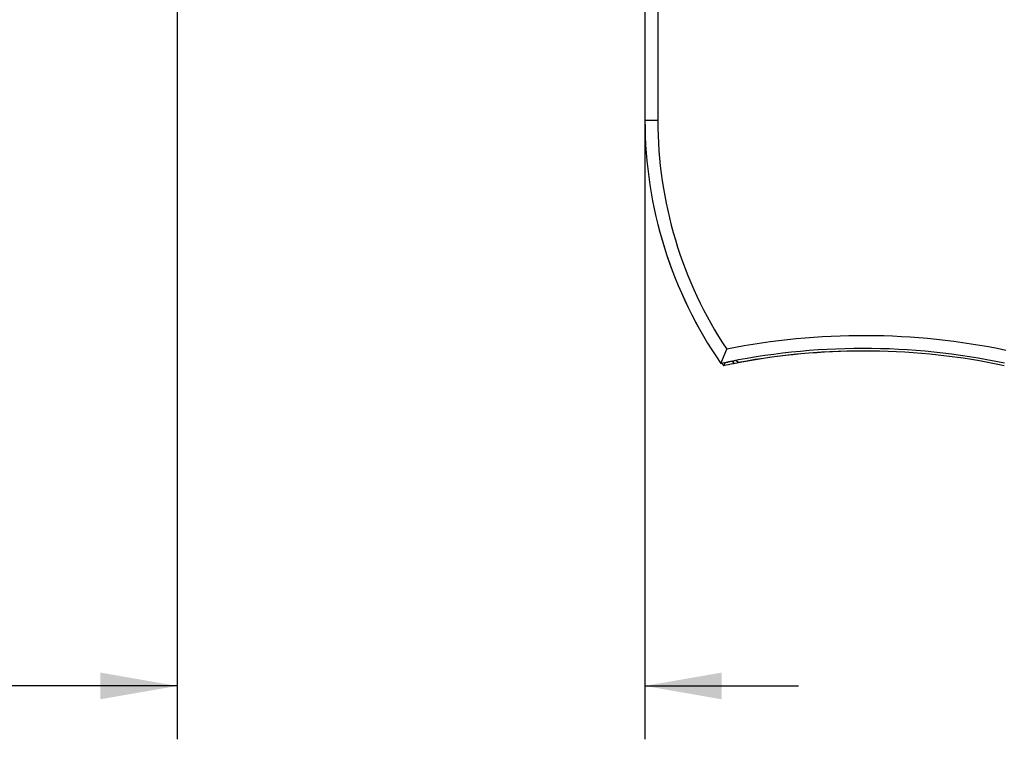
# Model space of a CAD drawing. Header units: inches. Extents: x 0 to 22, y 0 to 17.
# Tile 14 of 32: x 8 to 10.3, y 6.5 to 8.2. Entities that reach past the tile are written whole.
import ezdxf

# ---------------------------------------------------------------- set-up
doc = ezdxf.new("R2010")
doc.units = ezdxf.units.IN
doc.header["$LTSCALE"] = 1.21
doc.header["$MEASUREMENT"] = 0
doc.layers.get('0').update_dxf_attribs({"linetype": 'CONTINUOUS'})
doc.layers.add('DIMENSIONS', color=7, linetype='CONTINUOUS')
doc.styles.get("Standard").update_dxf_attribs({"font": 'txt', "width": 0.8})
doc.dimstyles.new('DIMSTYLE_1', dxfattribs={"dimtxt": 0.125, "dimasz": 0.18, "dimexe": 0.18, "dimexo": 0.0625, "dimgap": 0.09, "dimtad": 0, "dimtih": 1, "dimtoh": 1, "dimdec": 3, "dimzin": 4, "dimdsep": 46, "dimtxsty": 'STANDARD', "dimblk": '_FILLED', "dimblk1": '_FILLED', "dimblk2": '_FILLED', "dimcen": 0.09, "dimadec": 0, "dimazin": 0, "dimtp": 0.01, "dimtm": 0.01, "dimtfac": 1, "dimtdec": 3, "dimtofl": 0, "dimtmove": 0, "dimatfit": 3, "dimldrblk": '_FILLED', "dimfxl": 1, "dimtolj": 1, "dimtzin": 4, "dimarcsym": 0})

# ---------------------------------------------------------------- blocks, each defined once
blk = doc.blocks.new('_FILLED')
at = {"color": 0, "linetype": 'BYBLOCK'}
blk.add_solid([(0, 0), (-1, 0.174), (-1, -0.174)], dxfattribs=at)
blk = doc.blocks.new('*D2')
at = {"layer": 'DIMENSIONS', "color": 2, "linetype": 'CONTINUOUS'}
for p, q in [((8.3461, 10.2377), (8.3461, 6.5242)), ((9.4424, 8.2134), (9.4424, 6.5242)), ((8.3461, 6.6492), (7.9247, 6.6492)), ((9.4424, 6.6492), (9.8024, 6.6492))]:
    blk.add_line(p, q, dxfattribs=at)
at = {"layer": 'DIMENSIONS', "color": 2, "linetype": 'CONTINUOUS', "xscale": 0.18, "yscale": 0.18, "zscale": 0.18}
blk.add_blockref('_FILLED', (8.3461, 6.6492), dxfattribs=at)
at = {"layer": 'DIMENSIONS', "color": 2, "linetype": 'CONTINUOUS', "xscale": 0.18, "yscale": 0.18, "zscale": 0.18, "rotation": 180}
blk.add_blockref('_FILLED', (9.4424, 6.6492), dxfattribs=at)
at = {"layer": 'DIMENSIONS', "color": 2, "linetype": 'CONTINUOUS', "insert": (7.8622, 6.7117), "char_height": 0.125, "width": 1.325, "attachment_point": 3, "line_spacing_factor": 0.9}
blk.add_mtext('1.096{\\Ftxt.shx;\\W1.000000;\\H0.125000; }[27.85]', dxfattribs=at)

msp = doc.modelspace()

# ---------------------------------------------------------------- linework, layer by layer
at = {"color": 7, "linetype": 'CONTINUOUS'}
for p, q in [((9.4424, 8.2759), (9.4424, 7.9742)), ((9.4425, 8.2757), (9.4425, 7.9742)), ((9.4725, 8.2457), (9.4725, 7.9742)), ((9.4424, 7.9742), (9.4725, 7.9742)), ((9.6206, 7.4046), (9.6341, 7.438)), ((9.6478, 7.4094), (9.6378, 7.4076)), ((9.6378, 7.4076), (9.6378, 7.408)), ((9.6478, 7.4094), (9.6478, 7.4099)), ((9.6478, 7.4094), (9.6507, 7.4041)), ((9.6507, 7.4041), (9.6507, 7.4105)), ((9.6564, 7.4116), (9.6622, 7.4068)), ((9.6607, 7.4062), (9.6607, 7.4081)), ((9.6206, 7.4044), (9.6206, 7.4046)), ((9.6607, 7.4062), (9.6507, 7.4041))]:
    msp.add_line(p, q, dxfattribs=at)
for centre, radius, start, end in [((10.4428, 7.9742), 1.0003, 180, 214.7219), ((10.4428, 7.9742), 1.0003, 180, 214.713), ((10.4428, 7.9742), 0.9703, 180, 213.5468), ((9.9546, 5.8336), 1.6361, 78.2299, 101.2966), ((9.9546, 5.8336), 1.6061, 78.1201, 102.0053), ((9.9566, 5.8336), 1.6002, 90.0047, 100.6585), ((9.9546, 5.8336), 1.6002, 78.098, 100.5305), ((9.9546, 5.8336), 1.6059, 100.7014, 102.0061), ((9.9566, 5.8336), 1.6059, 101.4515, 101.7627), ((10.4448, 7.9742), 1, 214.7055, 215.0996), ((11.7039, 6.581), 2.2326, 158.3187, 158.5012), ((9.9566, 5.8336), 1.6, 101.0251, 101.9027), ((10.4448, 7.9742), 0.9941, 214.8491, 214.8746)]:
    msp.add_arc(centre, radius, start, end, dxfattribs=at)

# ---------------------------------------------------------------- dimensions: what is measured, and where the dimension line sits
at = {"layer": 'DIMENSIONS', "color": 2, "linetype": 'CONTINUOUS'}
dim = msp.add_linear_dim(base=(9.4424, 6.6492), p1=(8.3461, 10.2377), p2=(9.4424, 8.2134), dimstyle='DIMSTYLE_1', dxfattribs=at)
dim.commit()
dim.dimension.update_dxf_attribs({"geometry": '*D2', "text_midpoint": (6.8997, 6.6492), "dimtype": 160})

doc.saveas('drawing.dxf')
